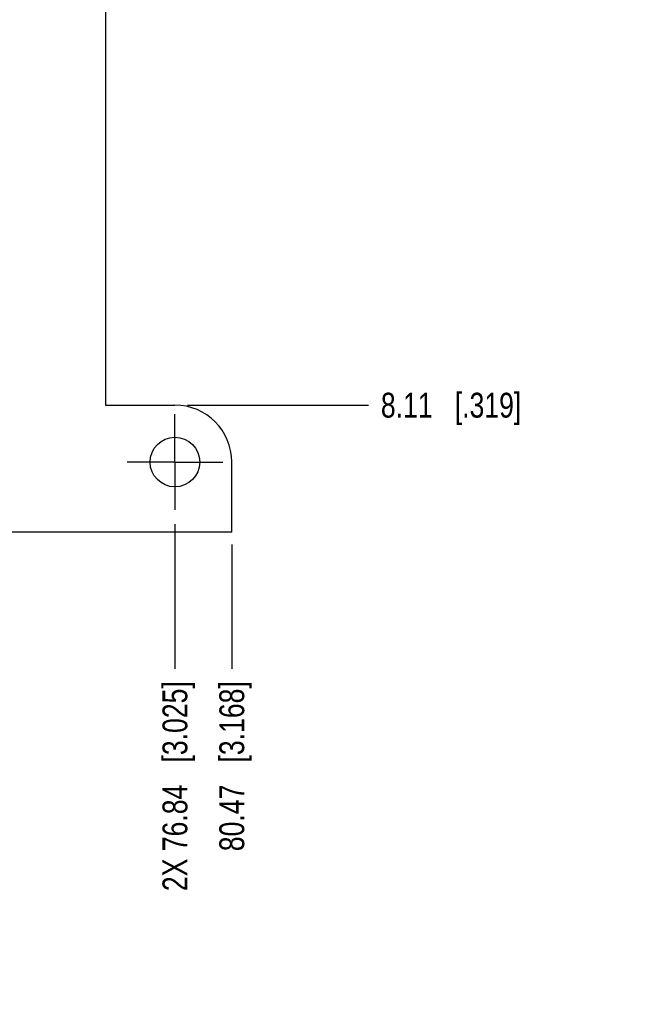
# Model space of a CAD drawing. Header units: inches. Extents: x 0 to 34, y 0 to 22.
# Tile 9 of 24: x 15.1 to 18.3, y 5.5 to 10.4. Entities that reach past the tile are written whole.
import ezdxf

# ---------------------------------------------------------------- set-up
doc = ezdxf.new("R2010")
doc.units = ezdxf.units.IN
doc.header["$LTSCALE"] = 1.87
doc.header["$MEASUREMENT"] = 0
doc.linetypes.add('CENTER', pattern=[0.6, 0.375, -0.075, 0.075, -0.075])
doc.layers.get('0').update_dxf_attribs({"linetype": 'CONTINUOUS'})
doc.layers.add('02___PRT_ALL_AXES', color=7, linetype='CONTINUOUS')
doc.layers.add('DIMENSIONS', color=7, linetype='CONTINUOUS')
doc.styles.get("Standard").update_dxf_attribs({"font": 'txt', "width": 0.8})
doc.dimstyles.new('DIMSTYLE_3', dxfattribs={"dimtxt": 0.125, "dimasz": 0.18, "dimexe": 0.125, "dimexo": 0.0625, "dimgap": 0.03125, "dimtad": 0, "dimtih": 1, "dimtoh": 1, "dimdec": 3, "dimlfac": 0.5, "dimdsep": 46, "dimtxsty": 'STANDARD', "dimblk": '_FILLED', "dimblk1": '_FILLED', "dimblk2": '_FILLED', "dimcen": 0.09, "dimadec": 0, "dimazin": 0, "dimtp": 0.01, "dimtm": 0.01, "dimtfac": 1, "dimtdec": 3, "dimtofl": 0, "dimtmove": 0, "dimatfit": 3, "dimldrblk": '_FILLED', "dimfxl": 1, "dimtolj": 1, "dimarcsym": 0})

# ---------------------------------------------------------------- blocks, each defined once
blk = doc.blocks.new('*D8')
at = {"layer": 'DIMENSIONS', "color": 2, "linetype": 'CONTINUOUS'}
blk.add_line((16.1981, 7.7996), (16.1981, 7.1746), dxfattribs=at)
at = {"layer": 'DIMENSIONS', "color": 2, "linetype": 'CONTINUOUS', "insert": (16.1356, 7.1121), "char_height": 0.125, "width": 1.325, "attachment_point": 3, "rotation": 90, "line_spacing_factor": 0.9}
blk.add_mtext('80.47{\\Ftxt.shx;\\W1.000000;\\H0.125000; }[3.168]', dxfattribs=at)
blk = doc.blocks.new('_FILLED')
at = {"color": 0, "linetype": 'BYBLOCK'}
blk.add_solid([(0, 0), (-1, 0.174), (-1, -0.174)], dxfattribs=at)
blk = doc.blocks.new('*D9')
at = {"layer": 'DIMENSIONS', "color": 2, "linetype": 'CONTINUOUS'}
blk.add_line((15.9121, 7.9019), (15.9121, 7.1746), dxfattribs=at)
at = {"layer": 'DIMENSIONS', "color": 2, "linetype": 'CONTINUOUS', "insert": (15.8496, 7.1121), "char_height": 0.125, "width": 1.625, "attachment_point": 3, "rotation": 90, "line_spacing_factor": 0.9}
blk.add_mtext('2X 76.84{\\Ftxt.shx;\\W1.000000;\\H0.125000; }[3.025]', dxfattribs=at)
blk = doc.blocks.new('*D11')
at = {"layer": 'DIMENSIONS', "color": 2, "linetype": 'CONTINUOUS'}
blk.add_line((15.9746, 8.5004), (16.8856, 8.5004), dxfattribs=at)
at = {"layer": 'DIMENSIONS', "color": 2, "linetype": 'CONTINUOUS', "insert": (16.9481, 8.5629), "char_height": 0.125, "width": 1.125, "attachment_point": 1, "line_spacing_factor": 0.9}
blk.add_mtext('8.11{\\Ftxt.shx;\\W1.000000;\\H0.125000; }[.319]', dxfattribs=at)
blk = doc.blocks.new('*D12')
at = {"layer": 'DIMENSIONS', "color": 2, "linetype": 'CONTINUOUS'}
blk.add_line((15.9746, 13.576), (16.8856, 13.576), dxfattribs=at)
at = {"layer": 'DIMENSIONS', "color": 2, "linetype": 'CONTINUOUS', "insert": (16.9481, 13.6385), "char_height": 0.125, "width": 1.325, "attachment_point": 1, "line_spacing_factor": 0.9}
blk.add_mtext('72.57{\\Ftxt.shx;\\W1.000000;\\H0.125000; }[2.857]', dxfattribs=at)
blk = doc.blocks.new('*D13')
at = {"layer": 'DIMENSIONS', "color": 2, "linetype": 'CONTINUOUS'}
blk.add_line((15.9746, 14.148), (16.8856, 14.148), dxfattribs=at)
at = {"layer": 'DIMENSIONS', "color": 2, "linetype": 'CONTINUOUS', "insert": (16.9481, 14.2105), "char_height": 0.125, "width": 1.325, "attachment_point": 1, "line_spacing_factor": 0.9}
blk.add_mtext('79.83{\\Ftxt.shx;\\W1.000000;\\H0.125000; }[3.143]', dxfattribs=at)

msp = doc.modelspace()

# ---------------------------------------------------------------- linework, layer by layer
at = {"color": 7, "linetype": 'CONTINUOUS'}
for p, q in [((15.5621, 13.576), (15.5621, 8.5004)), ((15.5621, 8.5004), (15.9121, 8.5004)), ((16.1981, 7.8621), (16.1981, 8.2144)), ((16.1981, 7.8621), (9.8621, 7.8621))]:
    msp.add_line(p, q, dxfattribs=at)
msp.add_arc((15.9121, 8.2144), 0.286, 0, 90, dxfattribs=at)
at = {"layer": '02___PRT_ALL_AXES', "color": 7, "linetype": 'CENTER'}
for q in [(15.9121, 8.4551), (15.6715, 8.2144), (16.1528, 8.2144), (15.9121, 7.9737)]:
    msp.add_line((15.9121, 8.2144), q, dxfattribs=at)
at = {"layer": '02___PRT_ALL_AXES', "color": 7, "linetype": 'CONTINUOUS'}
msp.add_circle((15.9121, 8.2144), 0.125, dxfattribs=at)

# ---------------------------------------------------------------- dimensions: what is measured, and where the dimension line sits
at = {"layer": 'DIMENSIONS', "color": 2, "linetype": 'CONTINUOUS'}
for feature_location, offset, dtype, origin, picture, middle in [((15.9746, 14.148), (0.911, 0), 0, (15.9121, 7.8621), '*D13', (17.6106, 14.148)), ((15.9746, 13.576), (0.911, 0), 0, (15.9121, 7.8621), '*D12', (17.6106, 13.576)), ((15.9746, 8.5004), (0.911, 0), 0, (15.9121, 7.8621), '*D11', (17.5106, 8.5004)), ((16.1981, 7.7996), (0, -0.625), 1, (9.8621, 7.8621), '*D8', (16.1981, 6.4496))]:
    dim = msp.add_ordinate_dim(feature_location=feature_location, offset=offset, dtype=dtype, origin=origin, dimstyle='DIMSTYLE_3', dxfattribs=at)
    dim.commit()
    dim.dimension.update_dxf_attribs({"geometry": picture, "text_midpoint": middle})
dim = msp.add_ordinate_dim(feature_location=(15.9121, 7.9019), offset=(0, -0.7273), dtype=1, origin=(9.8621, 7.9644), text='2X <>', dimstyle='DIMSTYLE_3', dxfattribs=at)
dim.commit()
dim.dimension.update_dxf_attribs({"geometry": '*D9', "text_midpoint": (15.9121, 6.2996)})

doc.saveas('drawing.dxf')
